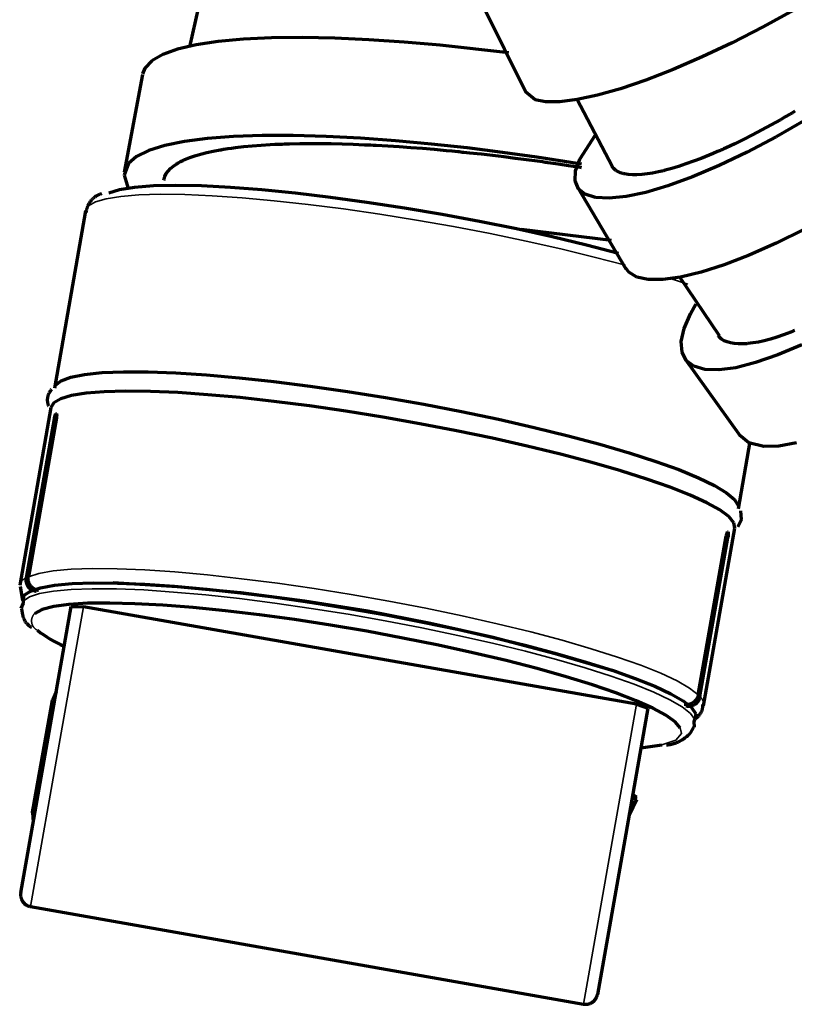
# Model space of a CAD drawing. Header units: millimetres. Extents: x 76 to 932, y 218 to 766.
# Tile 26 of 98: x 213 to 252, y 422 to 471. Entities that reach past the tile are written whole.
import ezdxf

# ---------------------------------------------------------------- set-up
doc = ezdxf.new("R2010")
doc.units = ezdxf.units.MM
doc.layers.add('Livello 1', color=18, linetype='Continuous', true_color=0x000000)

msp = doc.modelspace()

# ---------------------------------------------------------------- linework, layer by layer
at = {"layer": 'Livello 1', "color": 18, "lineweight": 70, "true_color": 0x000000}
for p, q in [((222.066, 473.061), (221.307, 469.727)), ((236.014, 471.766), (238.141, 467.452)), ((251.574, 471.583), (250.016, 470.722)), ((250.016, 470.722), (248.472, 469.932)), ((222.752, 470.002), (221.647, 469.836)), ((224.015, 470.115), (222.752, 470.002)), ((225.421, 470.179), (224.015, 470.115)), ((226.949, 470.193), (225.421, 470.179)), ((228.579, 470.161), (226.949, 470.193)), ((230.288, 470.08), (228.579, 470.161)), ((232.053, 469.964), (230.288, 470.08)), ((233.849, 469.805), (232.053, 469.964)), ((248.472, 469.932), (246.965, 469.223)), ((220.715, 469.618), (219.971, 469.346)), ((221.647, 469.836), (220.715, 469.618)), ((237.294, 469.42), (233.849, 469.805)), ((219.423, 469.029), (219.078, 468.665)), ((219.971, 469.346), (219.423, 469.029)), ((246.965, 469.223), (245.516, 468.598)), ((219.078, 468.665), (218.958, 468.369)), ((245.516, 468.598), (244.146, 468.066)), ((218.953, 468.344), (218.051, 463.455)), ((244.146, 468.066), (242.876, 467.635)), ((238.601, 467.085), (238.127, 467.483)), ((242.876, 467.635), (241.724, 467.311)), ((239.133, 466.979), (238.601, 467.085)), ((239.838, 466.979), (239.133, 466.979)), ((240.706, 467.088), (239.838, 466.979)), ((240.686, 467.131), (242.478, 463.733)), ((241.724, 467.311), (240.706, 467.088)), ((251.483, 466.432), (251.423, 466.397)), ((251.544, 466.471), (251.483, 466.432)), ((251.604, 466.506), (251.544, 466.471)), ((250.885, 466.083), (250.413, 465.818)), ((252.161, 466.097), (250.669, 465.233)), ((251.123, 466.221), (250.885, 466.083)), ((251.363, 466.362), (251.123, 466.221)), ((251.423, 466.397), (251.363, 466.362)), ((249.949, 465.568), (249.491, 465.328)), ((250.413, 465.818), (249.949, 465.568)), ((221.058, 464.996), (220.076, 464.795)), ((222.207, 465.148), (221.058, 464.996)), ((223.509, 465.247), (222.207, 465.148)), ((224.946, 465.296), (223.509, 465.247)), ((226.497, 465.296), (224.946, 465.296)), ((228.144, 465.247), (226.497, 465.296)), ((229.861, 465.159), (228.144, 465.247)), ((231.627, 465.028), (229.861, 465.159)), ((233.417, 464.866), (231.627, 465.028)), ((240.837, 464.107), (241.621, 465.328)), ((249.041, 465.099), (248.597, 464.884)), ((249.491, 465.328), (249.041, 465.099)), ((250.669, 465.233), (249.212, 464.46)), ((219.276, 464.541), (218.669, 464.241)), ((220.076, 464.795), (219.276, 464.541)), ((221.867, 464.358), (222.173, 464.439)), ((222.173, 464.439), (222.502, 464.51)), ((222.502, 464.51), (222.853, 464.577)), ((222.853, 464.577), (222.899, 464.584)), ((222.899, 464.584), (222.945, 464.591)), ((222.945, 464.591), (222.991, 464.601)), ((222.991, 464.601), (223.037, 464.608)), ((223.037, 464.608), (223.131, 464.622)), ((223.131, 464.622), (223.226, 464.637)), ((223.226, 464.637), (223.419, 464.665)), ((223.419, 464.665), (223.616, 464.689)), ((223.616, 464.689), (224.024, 464.735)), ((224.024, 464.735), (224.449, 464.778)), ((224.449, 464.778), (224.891, 464.813)), ((224.891, 464.813), (225.35, 464.841)), ((225.35, 464.841), (225.586, 464.852)), ((225.586, 464.852), (225.826, 464.862)), ((225.826, 464.862), (225.948, 464.866)), ((225.948, 464.866), (226.071, 464.873)), ((226.071, 464.873), (226.132, 464.873)), ((226.132, 464.873), (226.194, 464.876)), ((226.194, 464.876), (226.257, 464.876)), ((226.257, 464.876), (226.32, 464.88)), ((226.32, 464.88), (226.826, 464.891)), ((226.826, 464.891), (227.343, 464.894)), ((227.343, 464.894), (227.87, 464.894)), ((227.87, 464.894), (228.406, 464.887)), ((228.406, 464.887), (228.953, 464.873)), ((228.953, 464.873), (229.51, 464.855)), ((229.51, 464.855), (229.792, 464.845)), ((229.792, 464.845), (230.076, 464.834)), ((230.076, 464.834), (230.22, 464.827)), ((230.22, 464.827), (230.364, 464.82)), ((230.364, 464.82), (230.508, 464.813)), ((230.508, 464.813), (230.652, 464.806)), ((230.652, 464.806), (231.231, 464.774)), ((231.231, 464.774), (231.811, 464.735)), ((231.811, 464.735), (232.393, 464.697)), ((232.393, 464.697), (232.977, 464.651)), ((232.977, 464.651), (233.562, 464.601)), ((235.208, 464.668), (233.417, 464.866)), ((233.562, 464.601), (234.148, 464.548)), ((234.148, 464.548), (234.443, 464.52)), ((234.443, 464.52), (234.737, 464.492)), ((234.737, 464.492), (234.811, 464.485)), ((234.811, 464.485), (234.884, 464.474)), ((234.884, 464.474), (234.958, 464.467)), ((234.958, 464.467), (235.031, 464.46)), ((235.031, 464.46), (235.178, 464.446)), ((235.178, 464.446), (235.324, 464.432)), ((236.974, 464.45), (235.208, 464.668)), ((235.324, 464.432), (235.904, 464.368)), ((238.692, 464.21), (236.974, 464.45)), ((247.732, 464.488), (247.522, 464.397)), ((247.785, 464.51), (247.732, 464.488)), ((247.838, 464.534), (247.785, 464.51)), ((249.212, 464.46), (247.811, 463.786)), ((247.892, 464.555), (247.838, 464.534)), ((247.945, 464.58), (247.892, 464.555)), ((248.053, 464.63), (247.945, 464.58)), ((248.161, 464.679), (248.053, 464.63)), ((248.597, 464.884), (248.161, 464.679)), ((218.669, 464.241), (218.261, 463.892)), ((220.766, 463.931), (220.815, 463.956)), ((220.815, 463.956), (220.865, 463.984)), ((220.865, 463.984), (220.971, 464.037)), ((220.971, 464.037), (221.082, 464.086)), ((221.082, 464.086), (221.321, 464.185)), ((221.321, 464.185), (221.583, 464.277)), ((221.583, 464.277), (221.867, 464.358)), ((235.904, 464.368), (236.477, 464.301)), ((236.477, 464.301), (237.043, 464.234)), ((237.043, 464.234), (237.603, 464.167)), ((237.603, 464.167), (238.155, 464.093)), ((238.155, 464.093), (238.701, 464.023)), ((240.919, 463.864), (238.692, 464.21)), ((238.701, 464.023), (238.837, 464.002)), ((238.837, 464.002), (238.971, 463.984)), ((238.971, 463.984), (239.039, 463.973)), ((239.039, 463.973), (239.106, 463.966)), ((239.106, 463.966), (239.173, 463.956)), ((239.173, 463.956), (239.24, 463.945)), ((239.24, 463.945), (239.505, 463.91)), ((240.631, 463.518), (240.837, 464.107)), ((246.525, 464.002), (246.15, 463.868)), ((246.914, 464.146), (246.525, 464.002)), ((247.316, 464.308), (246.914, 464.146)), ((247.522, 464.397), (247.316, 464.308)), ((218.261, 463.892), (218.037, 463.307)), ((220.152, 463.384), (220.244, 463.515)), ((220.244, 463.515), (220.362, 463.638)), ((220.362, 463.638), (220.504, 463.758)), ((220.504, 463.758), (220.672, 463.875)), ((220.672, 463.875), (220.718, 463.903)), ((220.718, 463.903), (220.766, 463.931)), ((239.505, 463.91), (239.766, 463.871)), ((239.766, 463.871), (240.277, 463.793)), ((240.277, 463.793), (240.773, 463.719)), ((240.609, 463.021), (240.631, 463.518)), ((240.773, 463.719), (240.921, 463.695)), ((242.548, 463.635), (242.461, 463.748)), ((242.649, 463.546), (242.548, 463.635)), ((242.771, 463.476), (242.649, 463.546)), ((242.841, 463.444), (242.771, 463.476)), ((244.788, 463.476), (244.635, 463.444)), ((244.866, 463.494), (244.788, 463.476)), ((244.945, 463.511), (244.866, 463.494)), ((244.984, 463.522), (244.945, 463.511)), ((245.025, 463.532), (244.984, 463.522)), ((245.065, 463.543), (245.025, 463.532)), ((245.106, 463.554), (245.065, 463.543)), ((245.44, 463.642), (245.106, 463.554)), ((245.788, 463.748), (245.44, 463.642)), ((246.15, 463.868), (245.788, 463.748)), ((247.811, 463.786), (246.485, 463.222)), ((218.037, 463.307), (218.246, 462.643)), ((220.033, 463.056), (220.042, 463.105)), ((220.042, 463.105), (220.084, 463.247)), ((220.084, 463.247), (220.152, 463.384)), ((240.77, 462.633), (240.609, 463.021)), ((242.916, 463.416), (242.841, 463.444)), ((242.955, 463.402), (242.916, 463.416)), ((242.996, 463.391), (242.955, 463.402)), ((243.017, 463.388), (242.996, 463.391)), ((243.038, 463.381), (243.017, 463.388)), ((243.06, 463.377), (243.038, 463.381)), ((243.082, 463.37), (243.06, 463.377)), ((243.269, 463.342), (243.082, 463.37)), ((243.475, 463.328), (243.269, 463.342)), ((243.7, 463.328), (243.475, 463.328)), ((243.944, 463.342), (243.7, 463.328)), ((244.206, 463.37), (243.944, 463.342)), ((244.487, 463.416), (244.206, 463.37)), ((244.635, 463.444), (244.487, 463.416)), ((246.485, 463.222), (245.255, 462.774)), ((217.27, 462.432), (217.818, 462.594)), ((217.818, 462.594), (218.568, 462.714)), ((218.568, 462.714), (219.51, 462.784)), ((219.51, 462.784), (220.633, 462.809)), ((220.633, 462.809), (221.921, 462.784)), ((221.921, 462.784), (223.358, 462.71)), ((223.358, 462.71), (224.924, 462.59)), ((224.924, 462.59), (226.601, 462.425)), ((240.721, 462.703), (243.152, 458.629)), ((241.112, 462.354), (240.77, 462.633)), ((245.255, 462.774), (244.14, 462.442)), ((216.342, 461.984), (216.321, 461.955)), ((216.364, 462.013), (216.342, 461.984)), ((216.387, 462.041), (216.364, 462.013)), ((216.411, 462.069), (216.387, 462.041)), ((216.435, 462.095), (216.411, 462.069)), ((216.461, 462.121), (216.435, 462.095)), ((216.488, 462.146), (216.461, 462.121)), ((216.515, 462.17), (216.488, 462.146)), ((216.543, 462.193), (216.515, 462.17)), ((216.572, 462.215), (216.543, 462.193)), ((216.601, 462.236), (216.572, 462.215)), ((216.632, 462.256), (216.601, 462.236)), ((216.663, 462.274), (216.632, 462.256)), ((216.694, 462.292), (216.663, 462.274)), ((216.726, 462.309), (216.694, 462.292)), ((216.759, 462.325), (216.726, 462.309)), ((216.792, 462.339), (216.759, 462.325)), ((216.826, 462.353), (216.792, 462.339)), ((216.86, 462.365), (216.826, 462.353)), ((216.895, 462.376), (216.86, 462.365)), ((216.93, 462.386), (216.895, 462.376)), ((226.601, 462.425), (228.365, 462.216)), ((228.365, 462.216), (230.194, 461.966)), ((241.629, 462.192), (241.112, 462.354)), ((242.313, 462.153), (241.629, 462.192)), ((243.155, 462.238), (242.313, 462.153)), ((244.14, 462.442), (243.155, 462.238)), ((216.117, 461.529), (214.552, 452.656)), ((216.145, 461.484), (216.141, 461.447)), ((216.15, 461.519), (216.145, 461.484)), ((216.156, 461.555), (216.15, 461.519)), ((216.163, 461.591), (216.156, 461.555)), ((216.172, 461.626), (216.163, 461.591)), ((216.182, 461.661), (216.172, 461.626)), ((216.193, 461.695), (216.182, 461.661)), ((216.205, 461.73), (216.193, 461.695)), ((216.218, 461.763), (216.205, 461.73)), ((216.233, 461.797), (216.218, 461.763)), ((216.248, 461.829), (216.233, 461.797)), ((216.265, 461.862), (216.248, 461.829)), ((216.283, 461.893), (216.265, 461.862)), ((216.301, 461.924), (216.283, 461.893)), ((216.321, 461.955), (216.301, 461.924)), ((230.194, 461.966), (232.064, 461.68)), ((232.064, 461.68), (233.95, 461.359)), ((233.95, 461.359), (235.828, 461.01)), ((235.828, 461.01), (237.674, 460.633)), ((237.674, 460.633), (239.463, 460.237)), ((242.431, 460.043), (237.917, 460.587)), ((252.077, 460.604), (250.663, 459.902)), ((239.463, 460.237), (241.172, 459.828)), ((241.172, 459.828), (242.779, 459.408)), ((250.663, 459.902), (249.318, 459.303)), ((249.318, 459.303), (248.061, 458.819)), ((243.291, 458.452), (243.137, 458.657)), ((248.061, 458.819), (246.911, 458.452)), ((243.69, 458.209), (243.291, 458.452)), ((244.262, 458.085), (243.69, 458.209)), ((244.997, 458.085), (244.262, 458.085)), ((245.884, 458.205), (244.997, 458.085)), ((245.823, 458.216), (247.811, 455.291)), ((246.911, 458.452), (245.884, 458.205)), ((246.376, 456.375), (246.648, 456.861)), ((246.061, 455.634), (246.376, 456.375)), ((245.921, 454.988), (246.061, 455.634)), ((247.78, 455.263), (247.764, 455.288)), ((247.791, 455.249), (247.78, 455.263)), ((247.803, 455.239), (247.791, 455.249)), ((247.814, 455.224), (247.803, 455.239)), ((247.826, 455.21), (247.814, 455.224)), ((247.934, 455.112), (247.826, 455.21)), ((248.062, 455.03), (247.934, 455.112)), ((250.378, 455.112), (250.07, 455.03)), ((250.701, 455.21), (250.378, 455.112)), ((251.04, 455.327), (250.701, 455.21)), ((251.215, 455.39), (251.04, 455.327)), ((251.394, 455.457), (251.215, 455.39)), ((251.44, 455.475), (251.394, 455.457)), ((251.485, 455.496), (251.44, 455.475)), ((251.531, 455.514), (251.485, 455.496)), ((251.577, 455.531), (251.531, 455.514)), ((245.957, 454.455), (245.921, 454.988)), ((248.209, 454.967), (248.062, 455.03)), ((248.376, 454.918), (248.209, 454.967)), ((248.562, 454.882), (248.376, 454.918)), ((248.768, 454.868), (248.562, 454.882)), ((248.878, 454.865), (248.768, 454.868)), ((248.993, 454.865), (248.878, 454.865)), ((249.053, 454.868), (248.993, 454.865)), ((249.113, 454.872), (249.053, 454.868)), ((249.144, 454.875), (249.113, 454.872)), ((249.175, 454.875), (249.144, 454.875)), ((249.206, 454.879), (249.175, 454.875)), ((249.238, 454.882), (249.206, 454.879)), ((249.5, 454.914), (249.238, 454.882)), ((249.777, 454.963), (249.5, 454.914)), ((250.07, 455.03), (249.777, 454.963)), ((251.949, 454.829), (250.744, 454.314)), ((246.169, 454.039), (245.957, 454.455)), ((246.122, 454.099), (248.86, 450.275)), ((250.744, 454.314), (249.64, 453.93)), ((246.552, 453.75), (246.169, 454.039)), ((247.1, 453.591), (246.552, 453.75)), ((248.656, 453.679), (247.805, 453.566)), ((249.64, 453.93), (248.656, 453.679)), ((214.893, 453.027), (215.378, 453.207)), ((215.378, 453.207), (216.065, 453.344)), ((216.065, 453.344), (216.946, 453.432)), ((216.946, 453.432), (218.009, 453.478)), ((218.009, 453.478), (219.243, 453.471)), ((219.243, 453.471), (220.63, 453.422)), ((220.63, 453.422), (222.155, 453.323)), ((222.155, 453.323), (223.798, 453.178)), ((223.798, 453.178), (225.538, 452.988)), ((247.805, 453.566), (247.1, 453.591)), ((214.616, 452.804), (214.893, 453.027)), ((225.538, 452.988), (227.355, 452.759)), ((227.355, 452.759), (229.225, 452.487)), ((214.2, 452.138), (214.198, 452.113)), ((214.203, 452.163), (214.2, 452.138)), ((214.207, 452.188), (214.203, 452.163)), ((214.212, 452.213), (214.207, 452.188)), ((214.217, 452.237), (214.212, 452.213)), ((214.224, 452.262), (214.217, 452.237)), ((214.231, 452.286), (214.224, 452.262)), ((214.239, 452.31), (214.231, 452.286)), ((214.248, 452.334), (214.239, 452.31)), ((214.257, 452.357), (214.248, 452.334)), ((214.268, 452.38), (214.257, 452.357)), ((214.279, 452.403), (214.268, 452.38)), ((214.291, 452.425), (214.279, 452.403)), ((214.304, 452.447), (214.291, 452.425)), ((214.317, 452.468), (214.304, 452.447)), ((214.331, 452.489), (214.317, 452.468)), ((214.346, 452.509), (214.331, 452.489)), ((214.362, 452.529), (214.346, 452.509)), ((214.378, 452.549), (214.362, 452.529)), ((214.395, 452.567), (214.378, 452.549)), ((214.412, 452.586), (214.395, 452.567)), ((214.871, 452.12), (214.526, 451.919)), ((215.41, 452.282), (214.871, 452.12)), ((216.138, 452.399), (215.41, 452.282)), ((217.046, 452.476), (216.138, 452.399)), ((218.124, 452.505), (217.046, 452.476)), ((219.358, 452.49), (218.124, 452.505)), ((220.734, 452.43), (219.358, 452.49)), ((222.237, 452.325), (220.734, 452.43)), ((223.848, 452.18), (222.237, 452.325)), ((225.548, 451.989), (223.848, 452.18)), ((229.225, 452.487), (231.125, 452.184)), ((231.125, 452.184), (233.032, 451.848)), ((214.381, 451.679), (212.816, 442.803)), ((214.197, 452.087), (214.196, 452.062)), ((214.196, 452.062), (214.197, 452.037)), ((214.198, 452.113), (214.197, 452.087)), ((214.197, 452.037), (214.198, 452.012)), ((214.198, 452.012), (214.2, 451.986)), ((214.2, 451.986), (214.203, 451.961)), ((214.203, 451.961), (214.207, 451.936)), ((214.207, 451.936), (214.212, 451.912)), ((214.212, 451.912), (214.217, 451.887)), ((214.217, 451.887), (214.224, 451.862)), ((214.224, 451.862), (214.231, 451.838)), ((214.231, 451.838), (214.239, 451.814)), ((214.239, 451.814), (214.248, 451.791)), ((214.248, 451.791), (214.257, 451.767)), ((214.526, 451.919), (214.381, 451.679)), ((227.318, 451.764), (225.548, 451.989)), ((229.138, 451.499), (227.318, 451.764)), ((233.032, 451.848), (234.922, 451.485)), ((214.653, 451.171), (213.251, 443.223)), ((214.547, 451.118), (214.551, 451.143)), ((214.551, 451.143), (214.556, 451.168)), ((214.556, 451.168), (214.559, 451.178)), ((214.559, 451.178), (214.561, 451.192)), ((214.561, 451.192), (214.564, 451.203)), ((214.564, 451.203), (214.567, 451.213)), ((214.567, 451.213), (214.573, 451.238)), ((214.573, 451.238), (214.579, 451.259)), ((214.579, 451.259), (214.581, 451.266)), ((214.581, 451.266), (214.582, 451.27)), ((214.582, 451.27), (214.584, 451.277)), ((214.584, 451.277), (214.586, 451.28)), ((214.586, 451.28), (214.589, 451.291)), ((214.589, 451.291), (214.592, 451.298)), ((214.592, 451.298), (214.598, 451.319)), ((214.598, 451.319), (214.605, 451.333)), ((214.605, 451.333), (214.608, 451.34)), ((214.608, 451.34), (214.611, 451.347)), ((214.611, 451.347), (214.614, 451.354)), ((214.614, 451.354), (214.618, 451.362)), ((214.618, 451.362), (214.621, 451.365)), ((214.621, 451.365), (214.624, 451.372)), ((214.624, 451.372), (214.627, 451.376)), ((214.627, 451.376), (214.63, 451.379)), ((214.63, 451.379), (214.635, 451.386)), ((214.635, 451.386), (214.641, 451.39)), ((214.641, 451.39), (214.646, 451.39)), ((214.646, 451.39), (214.65, 451.39)), ((214.65, 451.39), (214.652, 451.386)), ((214.652, 451.386), (214.654, 451.386)), ((214.656, 451.196), (214.653, 451.171)), ((214.654, 451.386), (214.656, 451.383)), ((214.656, 451.383), (214.658, 451.379)), ((214.66, 451.217), (214.656, 451.196)), ((214.658, 451.379), (214.661, 451.372)), ((214.662, 451.242), (214.66, 451.217)), ((214.661, 451.372), (214.663, 451.362)), ((214.665, 451.263), (214.662, 451.242)), ((214.663, 451.362), (214.664, 451.358)), ((214.664, 451.358), (214.665, 451.351)), ((214.665, 451.351), (214.666, 451.344)), ((214.666, 451.273), (214.665, 451.263)), ((214.666, 451.344), (214.666, 451.337)), ((214.666, 451.337), (214.667, 451.319)), ((214.667, 451.295), (214.666, 451.284)), ((214.666, 451.284), (214.666, 451.273)), ((214.667, 451.319), (214.667, 451.302)), ((214.667, 451.302), (214.667, 451.295)), ((230.984, 451.203), (229.138, 451.499)), ((232.837, 450.878), (230.984, 451.203)), ((234.922, 451.485), (236.772, 451.097)), ((214.547, 451.118), (213.145, 443.17)), ((234.674, 450.525), (232.837, 450.878)), ((236.772, 451.097), (238.558, 450.691)), ((238.558, 450.691), (240.258, 450.275)), ((236.474, 450.148), (234.674, 450.525)), ((238.215, 449.756), (236.474, 450.148)), ((240.258, 450.275), (241.852, 449.848)), ((249.305, 449.915), (248.836, 450.31)), ((239.878, 449.354), (238.215, 449.756)), ((241.852, 449.848), (243.319, 449.421)), ((248.775, 446.62), (249.368, 449.986)), ((250.047, 449.739), (249.305, 449.915)), ((250.798, 449.76), (250.047, 449.739)), ((251.691, 449.915), (250.798, 449.76)), ((241.441, 448.941), (239.878, 449.354)), ((243.319, 449.421), (244.642, 448.994)), ((242.889, 448.525), (241.441, 448.941)), ((244.642, 448.994), (245.803, 448.578)), ((244.203, 448.109), (242.889, 448.525)), ((245.803, 448.578), (246.789, 448.172)), ((245.368, 447.7), (244.203, 448.109)), ((246.37, 447.305), (245.368, 447.7)), ((246.789, 448.172), (247.586, 447.788)), ((247.586, 447.788), (248.186, 447.425)), ((247.197, 446.924), (246.37, 447.305)), ((248.186, 447.425), (248.581, 447.086)), ((247.841, 446.564), (247.197, 446.924)), ((248.581, 447.086), (248.765, 446.782)), ((248.293, 446.229), (247.841, 446.564)), ((248.548, 445.922), (248.293, 446.229)), ((248.935, 446.087), (248.9, 446.511)), ((248.603, 445.647), (248.548, 445.922)), ((248.752, 445.717), (248.935, 446.087)), ((246.772, 437.31), (248.173, 445.258)), ((247.038, 436.771), (248.603, 445.647)), ((248.173, 445.258), (248.177, 445.283)), ((248.177, 445.283), (248.182, 445.308)), ((248.182, 445.308), (248.185, 445.318)), ((248.185, 445.318), (248.188, 445.329)), ((248.188, 445.329), (248.19, 445.34)), ((248.19, 445.34), (248.193, 445.35)), ((248.193, 445.35), (248.199, 445.371)), ((248.199, 445.371), (248.205, 445.389)), ((248.205, 445.389), (248.206, 445.393)), ((248.206, 445.393), (248.208, 445.396)), ((248.208, 445.396), (248.209, 445.403)), ((248.209, 445.403), (248.211, 445.407)), ((248.211, 445.407), (248.214, 445.414)), ((248.214, 445.414), (248.217, 445.421)), ((248.217, 445.421), (248.223, 445.435)), ((248.223, 445.435), (248.229, 445.445)), ((248.229, 445.445), (248.231, 445.449)), ((248.231, 445.449), (248.234, 445.452)), ((248.234, 445.452), (248.237, 445.456)), ((248.237, 445.456), (248.239, 445.46)), ((248.239, 445.46), (248.242, 445.46)), ((248.242, 445.46), (248.245, 445.463)), ((248.245, 445.463), (248.248, 445.463)), ((248.248, 445.463), (248.25, 445.463)), ((248.25, 445.463), (248.255, 445.463)), ((248.255, 445.463), (248.259, 445.46)), ((248.259, 445.46), (248.262, 445.456)), ((248.262, 445.223), (248.259, 445.198)), ((248.262, 445.456), (248.266, 445.449)), ((248.266, 445.248), (248.262, 445.223)), ((248.266, 445.449), (248.267, 445.445)), ((248.268, 445.273), (248.266, 445.248)), ((248.267, 445.445), (248.268, 445.438)), ((248.268, 445.438), (248.27, 445.431)), ((248.269, 445.283), (248.268, 445.273)), ((248.271, 445.297), (248.269, 445.283)), ((248.27, 445.431), (248.271, 445.428)), ((248.271, 445.428), (248.272, 445.414)), ((248.272, 445.308), (248.271, 445.297)), ((248.272, 445.414), (248.274, 445.396)), ((248.274, 445.34), (248.272, 445.318)), ((248.272, 445.318), (248.272, 445.308)), ((248.274, 445.396), (248.274, 445.389)), ((248.274, 445.389), (248.274, 445.378)), ((248.274, 445.378), (248.274, 445.371)), ((248.274, 445.371), (248.274, 445.361)), ((248.274, 445.361), (248.274, 445.34)), ((246.853, 437.226), (248.255, 445.174)), ((248.259, 445.198), (248.255, 445.174)), ((213.137, 443.088), (213.138, 443.109)), ((213.137, 443.068), (213.137, 443.088)), ((213.138, 443.047), (213.137, 443.068)), ((213.138, 443.109), (213.14, 443.129)), ((213.139, 443.026), (213.138, 443.047)), ((213.141, 443.006), (213.139, 443.026)), ((213.14, 443.129), (213.142, 443.15)), ((213.143, 442.986), (213.141, 443.006)), ((213.142, 443.15), (213.145, 443.17)), ((213.147, 442.965), (213.143, 442.986)), ((213.151, 442.945), (213.147, 442.965)), ((213.155, 442.925), (213.151, 442.945)), ((213.161, 442.905), (213.155, 442.925)), ((213.167, 442.886), (213.161, 442.905)), ((213.173, 442.866), (213.167, 442.886)), ((213.181, 442.847), (213.173, 442.866)), ((213.189, 442.828), (213.181, 442.847)), ((213.197, 442.809), (213.189, 442.828)), ((213.207, 442.791), (213.197, 442.809)), ((213.217, 442.773), (213.207, 442.791)), ((213.227, 442.755), (213.217, 442.773)), ((213.243, 443.141), (213.244, 443.161)), ((213.243, 443.12), (213.243, 443.141)), ((213.244, 443.1), (213.243, 443.12)), ((213.244, 443.161), (213.246, 443.182)), ((213.245, 443.079), (213.244, 443.1)), ((213.247, 443.059), (213.245, 443.079)), ((213.246, 443.182), (213.248, 443.203)), ((213.25, 443.038), (213.247, 443.059)), ((213.248, 443.203), (213.251, 443.223)), ((213.253, 443.018), (213.25, 443.038)), ((213.257, 442.998), (213.253, 443.018)), ((213.262, 442.978), (213.257, 442.998)), ((213.268, 442.958), (213.262, 442.978)), ((213.274, 442.938), (213.268, 442.958)), ((213.28, 442.918), (213.274, 442.938)), ((213.288, 442.899), (213.28, 442.918)), ((213.296, 442.88), (213.288, 442.899)), ((213.305, 442.862), (213.296, 442.88)), ((213.314, 442.843), (213.305, 442.862)), ((213.324, 442.825), (213.314, 442.843)), ((213.335, 442.808), (213.324, 442.825)), ((213.346, 442.79), (213.335, 442.808)), ((213.358, 442.773), (213.346, 442.79)), ((213.37, 442.757), (213.358, 442.773)), ((213.862, 442.673), (214.561, 442.8)), ((214.561, 442.8), (215.444, 442.881)), ((215.444, 442.881), (216.499, 442.916)), ((216.499, 442.916), (217.716, 442.905)), ((220.688, 442.712), (217.487, 442.912)), ((217.716, 442.905), (219.078, 442.849)), ((219.078, 442.849), (220.57, 442.75)), ((212.847, 442.74), (212.963, 442.055)), ((212.995, 442.006), (213.047, 442.299)), ((213.047, 442.299), (213.355, 442.507)), ((213.238, 442.738), (213.227, 442.755)), ((213.25, 442.721), (213.238, 442.738)), ((213.262, 442.705), (213.25, 442.721)), ((213.275, 442.688), (213.262, 442.705)), ((213.289, 442.673), (213.275, 442.688)), ((213.302, 442.658), (213.289, 442.673)), ((213.317, 442.643), (213.302, 442.658)), ((213.332, 442.629), (213.317, 442.643)), ((213.347, 442.615), (213.332, 442.629)), ((213.363, 442.602), (213.347, 442.615)), ((213.355, 442.507), (213.862, 442.673)), ((213.379, 442.59), (213.363, 442.602)), ((213.383, 442.741), (213.37, 442.757)), ((213.396, 442.578), (213.379, 442.59)), ((213.397, 442.725), (213.383, 442.741)), ((213.413, 442.566), (213.396, 442.578)), ((213.411, 442.71), (213.397, 442.725)), ((213.425, 442.695), (213.411, 442.71)), ((213.431, 442.555), (213.413, 442.566)), ((213.44, 442.681), (213.425, 442.695)), ((213.449, 442.545), (213.431, 442.555)), ((213.456, 442.668), (213.44, 442.681)), ((213.467, 442.536), (213.449, 442.545)), ((213.472, 442.655), (213.456, 442.668)), ((213.485, 442.527), (213.467, 442.536)), ((213.488, 442.642), (213.472, 442.655)), ((213.504, 442.518), (213.485, 442.527)), ((213.505, 442.63), (213.488, 442.642)), ((213.523, 442.511), (213.504, 442.518)), ((213.522, 442.619), (213.505, 442.63)), ((213.539, 442.608), (213.522, 442.619)), ((213.543, 442.504), (213.523, 442.511)), ((213.557, 442.598), (213.539, 442.608)), ((213.562, 442.497), (213.543, 442.504)), ((213.576, 442.588), (213.557, 442.598)), ((213.582, 442.492), (213.562, 442.497)), ((213.594, 442.579), (213.576, 442.588)), ((213.602, 442.487), (213.582, 442.492)), ((213.613, 442.571), (213.594, 442.579)), ((213.622, 442.482), (213.602, 442.487)), ((213.632, 442.563), (213.613, 442.571)), ((213.642, 442.479), (213.622, 442.482)), ((213.652, 442.556), (213.632, 442.563)), ((213.671, 442.55), (213.652, 442.556)), ((213.691, 442.544), (213.671, 442.55)), ((213.711, 442.539), (213.691, 442.544)), ((213.731, 442.535), (213.711, 442.539)), ((213.752, 442.532), (213.731, 442.535)), ((220.57, 442.75), (222.173, 442.606)), ((223.88, 442.409), (220.688, 442.712)), ((222.173, 442.606), (223.868, 442.422)), ((223.868, 442.422), (225.635, 442.196)), ((227.061, 442.004), (223.88, 442.409)), ((212.986, 441.907), (212.881, 441.639)), ((212.995, 442.006), (212.986, 441.907)), ((215.276, 441.829), (214.516, 441.727)), ((216.215, 441.893), (215.276, 441.829)), ((217.321, 441.907), (216.215, 441.893)), ((218.579, 441.875), (217.321, 441.907)), ((219.976, 441.801), (218.579, 441.875)), ((221.493, 441.681), (219.976, 441.801)), ((225.635, 442.196), (227.452, 441.932)), ((230.228, 441.498), (227.061, 442.004)), ((227.452, 441.932), (229.298, 441.635)), ((212.913, 441.618), (212.961, 441.321)), ((212.961, 441.321), (212.964, 441.307)), ((212.964, 441.307), (212.97, 441.278)), ((213.945, 441.579), (213.568, 441.389)), ((214.516, 441.727), (213.945, 441.579)), ((214.235, 435.158), (215.395, 441.741)), ((215.395, 441.741), (216.001, 441.72)), ((243.674, 436.841), (216.001, 441.72)), ((223.11, 441.519), (221.493, 441.681)), ((224.81, 441.318), (223.11, 441.519)), ((226.569, 441.078), (224.81, 441.318)), ((229.298, 441.635), (231.15, 441.311)), ((233.377, 440.89), (230.228, 441.498)), ((231.15, 441.311), (232.985, 440.958)), ((212.97, 441.278), (212.977, 441.25)), ((212.977, 441.25), (212.984, 441.221)), ((212.984, 441.221), (212.993, 441.193)), ((212.993, 441.193), (213.003, 441.165)), ((213.003, 441.165), (213.014, 441.138)), ((213.014, 441.138), (213.025, 441.11)), ((213.025, 441.11), (213.038, 441.084)), ((213.038, 441.084), (213.051, 441.057)), ((213.051, 441.057), (213.066, 441.031)), ((213.066, 441.031), (213.081, 441.006)), ((213.081, 441.006), (213.097, 440.981)), ((213.097, 440.981), (213.114, 440.957)), ((213.114, 440.957), (213.131, 440.933)), ((213.131, 440.933), (213.15, 440.91)), ((213.15, 440.91), (213.169, 440.888)), ((213.169, 440.888), (213.189, 440.866)), ((213.189, 440.866), (213.21, 440.845)), ((213.21, 440.845), (213.231, 440.825)), ((213.231, 440.825), (213.253, 440.805)), ((213.253, 440.805), (213.276, 440.786)), ((228.368, 440.803), (226.569, 441.078)), ((230.181, 440.492), (228.368, 440.803)), ((232.985, 440.958), (234.783, 440.581)), ((236.505, 440.182), (233.377, 440.89)), ((213.276, 440.786), (213.299, 440.768)), ((213.299, 440.768), (213.323, 440.751)), ((213.323, 440.751), (213.348, 440.734)), ((213.348, 440.734), (213.373, 440.719)), ((213.373, 440.719), (213.398, 440.704)), ((213.398, 440.704), (213.425, 440.69)), ((213.706, 440.542), (213.861, 440.424)), ((213.861, 440.424), (214.02, 440.311)), ((214.02, 440.311), (214.183, 440.203)), ((231.989, 440.157), (230.181, 440.492)), ((234.783, 440.581), (236.52, 440.189)), ((214.183, 440.203), (214.349, 440.101)), ((214.349, 440.101), (214.518, 440.004)), ((214.518, 440.004), (214.69, 439.913)), ((214.69, 439.913), (214.865, 439.828)), ((214.865, 439.828), (215.043, 439.748)), ((233.767, 439.801), (231.989, 440.157)), ((239.609, 439.374), (236.505, 440.182)), ((236.52, 440.189), (238.177, 439.783)), ((235.495, 439.424), (233.767, 439.801)), ((237.15, 439.028), (235.495, 439.424)), ((238.177, 439.783), (239.733, 439.371)), ((242.685, 438.468), (239.609, 439.374)), ((239.733, 439.371), (241.168, 438.954)), ((238.711, 438.626), (237.15, 439.028)), ((241.168, 438.954), (242.468, 438.542)), ((240.161, 438.221), (238.711, 438.626)), ((242.468, 438.542), (243.614, 438.136)), ((241.479, 437.815), (240.161, 438.221)), ((243.614, 438.136), (244.594, 437.741)), ((214.643, 437.473), (214.451, 437.046)), ((242.651, 437.413), (241.479, 437.815)), ((243.661, 437.021), (242.651, 437.413)), ((244.594, 437.741), (245.396, 437.363)), ((245.396, 437.363), (246.01, 437.007)), ((213.545, 431.909), (214.451, 437.046)), ((244.498, 436.647), (243.661, 437.021)), ((246.01, 437.007), (246.429, 436.675)), ((246.376, 436.856), (246.356, 436.849)), ((246.396, 436.863), (246.376, 436.856)), ((246.415, 436.871), (246.396, 436.863)), ((246.434, 436.88), (246.415, 436.871)), ((246.453, 436.889), (246.434, 436.88)), ((246.472, 436.899), (246.453, 436.889)), ((246.49, 436.909), (246.472, 436.899)), ((246.508, 436.92), (246.49, 436.909)), ((246.525, 436.932), (246.508, 436.92)), ((246.542, 436.944), (246.525, 436.932)), ((246.559, 436.957), (246.542, 436.944)), ((246.575, 436.971), (246.559, 436.957)), ((246.591, 436.985), (246.575, 436.971)), ((246.606, 436.999), (246.591, 436.985)), ((246.62, 437.015), (246.606, 436.999)), ((246.627, 436.859), (246.61, 436.846)), ((246.634, 437.03), (246.62, 437.015)), ((246.643, 436.872), (246.627, 436.859)), ((246.648, 437.046), (246.634, 437.03)), ((246.659, 436.885), (246.643, 436.872)), ((246.661, 437.063), (246.648, 437.046)), ((246.675, 436.899), (246.659, 436.885)), ((246.673, 437.08), (246.661, 437.063)), ((246.685, 437.097), (246.673, 437.08)), ((246.69, 436.914), (246.675, 436.899)), ((246.696, 437.115), (246.685, 437.097)), ((246.704, 436.929), (246.69, 436.914)), ((246.707, 437.133), (246.696, 437.115)), ((246.718, 436.945), (246.704, 436.929)), ((246.717, 437.152), (246.707, 437.133)), ((246.726, 437.171), (246.717, 437.152)), ((246.732, 436.961), (246.718, 436.945)), ((246.735, 437.19), (246.726, 437.171)), ((246.744, 436.978), (246.732, 436.961)), ((246.742, 437.209), (246.735, 437.19)), ((246.75, 437.229), (246.742, 437.209)), ((246.757, 436.995), (246.744, 436.978)), ((246.756, 437.249), (246.75, 437.229)), ((246.762, 437.269), (246.756, 437.249)), ((246.768, 437.012), (246.757, 436.995)), ((246.767, 437.29), (246.762, 437.269)), ((246.772, 437.31), (246.767, 437.29)), ((246.779, 437.03), (246.768, 437.012)), ((246.79, 437.048), (246.779, 437.03)), ((246.8, 437.067), (246.79, 437.048)), ((246.809, 437.086), (246.8, 437.067)), ((246.817, 437.105), (246.809, 437.086)), ((246.825, 437.125), (246.817, 437.105)), ((246.832, 437.145), (246.825, 437.125)), ((246.838, 437.165), (246.832, 437.145)), ((246.844, 437.185), (246.838, 437.165)), ((246.849, 437.205), (246.844, 437.185)), ((246.853, 437.226), (246.849, 437.205)), ((244.25, 436.654), (243.089, 430.071)), ((243.674, 436.841), (244.25, 436.654)), ((245.15, 436.291), (244.498, 436.647)), ((246.085, 436.831), (246.065, 436.834)), ((246.106, 436.828), (246.085, 436.831)), ((246.127, 436.825), (246.106, 436.828)), ((246.148, 436.824), (246.127, 436.825)), ((246.169, 436.823), (246.148, 436.824)), ((246.171, 436.742), (246.15, 436.746)), ((246.19, 436.823), (246.169, 436.823)), ((246.192, 436.74), (246.171, 436.742)), ((246.211, 436.824), (246.19, 436.823)), ((246.212, 436.738), (246.192, 436.74)), ((246.232, 436.825), (246.211, 436.824)), ((246.233, 436.736), (246.212, 436.738)), ((246.253, 436.828), (246.232, 436.825)), ((246.254, 436.736), (246.233, 436.736)), ((246.274, 436.831), (246.253, 436.828)), ((246.275, 436.736), (246.254, 436.736)), ((246.295, 436.834), (246.274, 436.831)), ((246.296, 436.737), (246.275, 436.736)), ((246.315, 436.839), (246.295, 436.834)), ((246.317, 436.738), (246.296, 436.737)), ((246.336, 436.844), (246.315, 436.839)), ((246.338, 436.74), (246.317, 436.738)), ((246.356, 436.849), (246.336, 436.844)), ((246.359, 436.744), (246.338, 436.74)), ((246.38, 436.747), (246.359, 436.744)), ((246.4, 436.752), (246.38, 436.747)), ((246.421, 436.757), (246.4, 436.752)), ((246.441, 436.763), (246.421, 436.757)), ((246.429, 436.675), (246.647, 436.372)), ((246.461, 436.769), (246.441, 436.763)), ((246.48, 436.777), (246.461, 436.769)), ((246.5, 436.785), (246.48, 436.777)), ((246.519, 436.793), (246.5, 436.785)), ((246.538, 436.803), (246.519, 436.793)), ((246.556, 436.813), (246.538, 436.803)), ((246.574, 436.823), (246.556, 436.813)), ((246.592, 436.834), (246.574, 436.823)), ((246.61, 436.846), (246.592, 436.834)), ((246.647, 436.372), (246.595, 436.079)), ((246.853, 436.339), (246.869, 436.362)), ((246.869, 436.362), (246.884, 436.385)), ((246.884, 436.385), (246.898, 436.409)), ((246.898, 436.409), (246.912, 436.433)), ((246.912, 436.433), (246.924, 436.458)), ((246.924, 436.458), (246.936, 436.483)), ((246.936, 436.483), (246.947, 436.509)), ((246.947, 436.509), (246.957, 436.534)), ((246.957, 436.534), (246.966, 436.561)), ((246.966, 436.561), (246.974, 436.587)), ((246.974, 436.587), (246.981, 436.614)), ((246.981, 436.614), (246.988, 436.641)), ((246.988, 436.641), (246.993, 436.668)), ((246.993, 436.668), (246.998, 436.696)), ((246.998, 436.696), (247.001, 436.723)), ((247.001, 436.723), (247.004, 436.751)), ((247.004, 436.751), (247.006, 436.779)), ((247.006, 436.806), (247.006, 436.834)), ((247.006, 436.779), (247.006, 436.806)), ((245.609, 435.959), (245.15, 436.291)), ((245.871, 435.656), (245.609, 435.959)), ((246.57, 435.984), (246.595, 436.079)), ((246.579, 435.702), (246.57, 435.984)), ((246.61, 436.114), (246.633, 436.129)), ((246.633, 436.129), (246.656, 436.145)), ((246.656, 436.145), (246.679, 436.161)), ((246.679, 436.161), (246.701, 436.178)), ((246.701, 436.178), (246.722, 436.196)), ((246.722, 436.196), (246.743, 436.214)), ((246.743, 436.214), (246.763, 436.233)), ((246.763, 436.233), (246.782, 436.253)), ((246.782, 436.253), (246.801, 436.274)), ((246.801, 436.274), (246.819, 436.295)), ((246.819, 436.295), (246.836, 436.316)), ((246.836, 436.316), (246.853, 436.339)), ((246.337, 435.363), (246.383, 435.405)), ((246.383, 435.405), (246.551, 435.695)), ((212.87, 427.418), (214.235, 435.158)), ((245.492, 434.865), (245.552, 434.882)), ((245.552, 434.882), (245.611, 434.901)), ((245.611, 434.901), (245.669, 434.922)), ((245.669, 434.922), (245.727, 434.945)), ((245.727, 434.945), (245.784, 434.97)), ((245.784, 434.97), (245.84, 434.996)), ((245.84, 434.996), (245.895, 435.025)), ((245.895, 435.025), (245.949, 435.056)), ((245.949, 435.056), (246.002, 435.088)), ((246.002, 435.088), (246.053, 435.122)), ((246.053, 435.122), (246.104, 435.158)), ((246.104, 435.158), (246.153, 435.196)), ((246.153, 435.196), (246.201, 435.235)), ((246.201, 435.235), (246.248, 435.276)), ((246.248, 435.276), (246.293, 435.319)), ((246.293, 435.319), (246.337, 435.363)), ((243.898, 434.661), (244.953, 434.809)), ((245.187, 434.813), (245.248, 434.819)), ((245.248, 434.819), (245.31, 434.827)), ((245.31, 434.827), (245.371, 434.838)), ((245.371, 434.838), (245.432, 434.851)), ((245.432, 434.851), (245.492, 434.865)), ((243.687, 432.075), (243.335, 431.352)), ((243.702, 432.192), (243.489, 432.336)), ((243.628, 432.065), (243.647, 432.22)), ((213.458, 431.419), (213.463, 431.447)), ((213.463, 431.447), (213.544, 431.902)), ((213.545, 431.909), (213.544, 431.902)), ((213.544, 431.902), (213.565, 431.419)), ((213.55, 431.493), (213.545, 431.909)), ((213.458, 431.419), (213.493, 430.953)), ((243.089, 430.071), (241.724, 422.331)), ((212.861, 427.337), (212.86, 427.317)), ((212.86, 427.317), (212.861, 427.296)), ((212.862, 427.358), (212.861, 427.337)), ((212.861, 427.296), (212.861, 427.276)), ((212.861, 427.276), (212.863, 427.255)), ((212.864, 427.378), (212.862, 427.358)), ((212.863, 427.255), (212.865, 427.235)), ((212.866, 427.398), (212.864, 427.378)), ((212.865, 427.235), (212.868, 427.215)), ((212.87, 427.418), (212.866, 427.398)), ((212.868, 427.215), (212.872, 427.194)), ((212.872, 427.194), (212.877, 427.174)), ((212.877, 427.174), (212.882, 427.154)), ((212.882, 427.154), (212.887, 427.135)), ((212.887, 427.135), (212.894, 427.115)), ((212.894, 427.115), (212.901, 427.096)), ((212.901, 427.096), (212.909, 427.077)), ((212.909, 427.077), (212.917, 427.058)), ((212.917, 427.058), (212.926, 427.04)), ((212.926, 427.04), (212.936, 427.022)), ((212.936, 427.022), (212.946, 427.004)), ((212.946, 427.004), (212.957, 426.987)), ((212.957, 426.987), (212.968, 426.97)), ((212.968, 426.97), (212.98, 426.953)), ((212.98, 426.953), (212.993, 426.937)), ((212.993, 426.937), (213.006, 426.921)), ((213.006, 426.921), (213.02, 426.906)), ((213.02, 426.906), (213.034, 426.891)), ((213.034, 426.891), (213.049, 426.877)), ((213.049, 426.877), (213.064, 426.863)), ((213.064, 426.863), (213.08, 426.85)), ((213.08, 426.85), (213.096, 426.837)), ((213.096, 426.837), (213.112, 426.825)), ((213.112, 426.825), (213.129, 426.814)), ((213.129, 426.814), (213.146, 426.803)), ((213.146, 426.803), (213.164, 426.792)), ((213.164, 426.792), (213.182, 426.782)), ((213.182, 426.782), (213.2, 426.773)), ((213.2, 426.773), (213.219, 426.765)), ((213.219, 426.765), (213.238, 426.757)), ((213.238, 426.757), (213.257, 426.75)), ((213.257, 426.75), (213.277, 426.743)), ((213.277, 426.743), (213.296, 426.737)), ((213.296, 426.737), (213.316, 426.732)), ((213.316, 426.732), (213.336, 426.727)), ((213.336, 426.727), (213.356, 426.724)), ((213.356, 426.724), (241.029, 421.845)), ((241.611, 422.071), (241.623, 422.087)), ((241.623, 422.087), (241.635, 422.104)), ((241.635, 422.104), (241.646, 422.121)), ((241.646, 422.121), (241.656, 422.139)), ((241.656, 422.139), (241.666, 422.157)), ((241.666, 422.157), (241.675, 422.175)), ((241.675, 422.175), (241.683, 422.194)), ((241.683, 422.194), (241.691, 422.213)), ((241.691, 422.213), (241.699, 422.232)), ((241.699, 422.232), (241.705, 422.252)), ((241.705, 422.252), (241.711, 422.271)), ((241.711, 422.271), (241.716, 422.291)), ((241.716, 422.291), (241.721, 422.311)), ((241.721, 422.311), (241.724, 422.331)), ((241.029, 421.845), (241.05, 421.841)), ((241.05, 421.841), (241.07, 421.839)), ((241.07, 421.839), (241.09, 421.837)), ((241.09, 421.837), (241.111, 421.836)), ((241.111, 421.836), (241.131, 421.835)), ((241.131, 421.835), (241.152, 421.835)), ((241.152, 421.835), (241.172, 421.836)), ((241.172, 421.836), (241.193, 421.838)), ((241.193, 421.838), (241.213, 421.84)), ((241.213, 421.84), (241.234, 421.843)), ((241.234, 421.843), (241.254, 421.847)), ((241.254, 421.847), (241.274, 421.851)), ((241.274, 421.851), (241.294, 421.856)), ((241.294, 421.856), (241.313, 421.862)), ((241.313, 421.862), (241.333, 421.868)), ((241.333, 421.868), (241.352, 421.876)), ((241.352, 421.876), (241.371, 421.883)), ((241.371, 421.883), (241.39, 421.892)), ((241.39, 421.892), (241.408, 421.901)), ((241.408, 421.901), (241.426, 421.91)), ((241.426, 421.91), (241.444, 421.921)), ((241.444, 421.921), (241.461, 421.932)), ((241.461, 421.932), (241.478, 421.943)), ((241.478, 421.943), (241.495, 421.955)), ((241.495, 421.955), (241.511, 421.968)), ((241.511, 421.968), (241.527, 421.981)), ((241.527, 421.981), (241.542, 421.995)), ((241.542, 421.995), (241.557, 422.009)), ((241.557, 422.009), (241.571, 422.024)), ((241.571, 422.024), (241.585, 422.039)), ((241.585, 422.039), (241.598, 422.054)), ((241.598, 422.054), (241.611, 422.071))]:
    msp.add_line(p, q, dxfattribs=at)
at = {"layer": 'Livello 1', "color": 18, "lineweight": 35, "true_color": 0x000000}
for p, q in [((216.606, 461.97), (216.263, 461.768)), ((217.144, 462.132), (216.606, 461.97)), ((217.87, 462.248), (217.144, 462.132)), ((218.774, 462.326), (217.87, 462.248)), ((219.849, 462.354), (218.774, 462.326)), ((221.079, 462.34), (219.849, 462.354)), ((222.451, 462.28), (221.079, 462.34)), ((223.949, 462.178), (222.451, 462.28)), ((225.556, 462.033), (223.949, 462.178)), ((227.252, 461.846), (225.556, 462.033)), ((216.263, 461.768), (216.117, 461.529)), ((229.018, 461.62), (227.252, 461.846)), ((230.833, 461.356), (229.018, 461.62)), ((232.677, 461.059), (230.833, 461.356)), ((234.526, 460.735), (232.677, 461.059)), ((236.361, 460.386), (234.526, 460.735)), ((238.159, 460.012), (236.361, 460.386)), ((239.899, 459.62), (238.159, 460.012)), ((241.561, 459.214), (239.899, 459.62)), ((243.126, 458.805), (241.561, 459.214)), ((246.252, 457.853), (245.311, 458.163)), ((214.64, 451.1), (214.547, 451.118)), ((248.255, 445.174), (248.161, 445.191)), ((213.251, 443.223), (213.772, 443.389)), ((213.772, 443.389), (214.486, 443.516)), ((214.486, 443.516), (215.386, 443.597)), ((215.386, 443.597), (216.459, 443.629)), ((216.459, 443.629), (217.693, 443.618)), ((217.693, 443.618), (219.074, 443.562)), ((219.074, 443.562), (220.584, 443.459)), ((220.584, 443.459), (222.207, 443.311)), ((222.207, 443.311), (223.921, 443.124)), ((212.816, 442.803), (212.821, 442.821)), ((212.821, 442.821), (212.827, 442.839)), ((212.827, 442.839), (212.834, 442.857)), ((212.834, 442.857), (212.841, 442.874)), ((212.841, 442.874), (212.849, 442.892)), ((212.849, 442.892), (212.857, 442.909)), ((212.857, 442.909), (212.866, 442.925)), ((212.866, 442.925), (212.875, 442.942)), ((212.875, 442.942), (212.886, 442.958)), ((212.886, 442.958), (212.896, 442.973)), ((212.896, 442.973), (212.907, 442.989)), ((212.907, 442.989), (212.919, 443.004)), ((212.919, 443.004), (212.931, 443.018)), ((212.931, 443.018), (212.944, 443.032)), ((212.944, 443.032), (212.957, 443.046)), ((212.957, 443.046), (212.97, 443.059)), ((212.97, 443.059), (212.984, 443.072)), ((212.984, 443.072), (212.999, 443.084)), ((212.999, 443.084), (213.014, 443.096)), ((213.014, 443.096), (213.029, 443.107)), ((213.029, 443.107), (213.045, 443.118)), ((213.045, 443.118), (213.061, 443.128)), ((213.061, 443.128), (213.077, 443.137)), ((213.077, 443.137), (213.094, 443.146)), ((213.094, 443.146), (213.11, 443.155)), ((213.11, 443.155), (213.128, 443.163)), ((213.128, 443.163), (213.145, 443.17)), ((223.921, 443.124), (225.708, 442.895)), ((225.708, 442.895), (227.545, 442.63)), ((213.304, 442.214), (213.81, 442.38)), ((213.81, 442.38), (214.509, 442.507)), ((214.509, 442.507), (215.392, 442.588)), ((215.392, 442.588), (216.448, 442.623)), ((216.448, 442.623), (217.664, 442.613)), ((217.664, 442.613), (219.027, 442.56)), ((219.027, 442.56), (220.518, 442.457)), ((220.518, 442.457), (222.122, 442.313)), ((222.122, 442.313), (223.817, 442.129)), ((227.545, 442.63), (229.41, 442.33)), ((229.41, 442.33), (231.282, 441.999)), ((212.995, 442.006), (213.304, 442.214)), ((223.817, 442.129), (225.583, 441.904)), ((225.583, 441.904), (227.401, 441.639)), ((231.282, 441.999), (233.137, 441.643)), ((213.488, 441.289), (213.479, 441.273)), ((213.498, 441.304), (213.488, 441.289)), ((213.509, 441.319), (213.498, 441.304)), ((213.52, 441.334), (213.509, 441.319)), ((213.531, 441.348), (213.52, 441.334)), ((213.543, 441.362), (213.531, 441.348)), ((213.555, 441.376), (213.543, 441.362)), ((213.568, 441.389), (213.555, 441.376)), ((216.001, 441.72), (214.84, 435.137)), ((227.401, 441.639), (229.246, 441.343)), ((229.246, 441.343), (231.098, 441.018)), ((233.137, 441.643), (234.954, 441.265)), ((213.411, 441.048), (213.41, 441.029)), ((213.41, 441.029), (213.41, 441.011)), ((213.41, 441.011), (213.411, 440.993)), ((213.413, 441.066), (213.411, 441.048)), ((213.411, 440.993), (213.412, 440.975)), ((213.412, 440.975), (213.413, 440.956)), ((213.415, 441.084), (213.413, 441.066)), ((213.413, 440.956), (213.416, 440.938)), ((213.418, 441.102), (213.415, 441.084)), ((213.416, 440.938), (213.419, 440.92)), ((213.421, 441.12), (213.418, 441.102)), ((213.419, 440.92), (213.422, 440.902)), ((213.425, 441.138), (213.421, 441.12)), ((213.422, 440.902), (213.426, 440.884)), ((213.43, 441.155), (213.425, 441.138)), ((213.426, 440.884), (213.431, 440.867)), ((213.435, 441.173), (213.43, 441.155)), ((213.431, 440.867), (213.437, 440.849)), ((213.441, 441.19), (213.435, 441.173)), ((213.437, 440.849), (213.443, 440.832)), ((213.447, 441.207), (213.441, 441.19)), ((213.443, 440.832), (213.449, 440.815)), ((213.454, 441.224), (213.447, 441.207)), ((213.449, 440.815), (213.456, 440.798)), ((213.462, 441.241), (213.454, 441.224)), ((213.456, 440.798), (213.464, 440.782)), ((213.47, 441.257), (213.462, 441.241)), ((213.479, 441.273), (213.47, 441.257)), ((231.098, 441.018), (232.934, 440.665)), ((234.954, 441.265), (236.711, 440.87)), ((236.711, 440.87), (238.387, 440.461)), ((213.464, 440.782), (213.473, 440.766)), ((213.473, 440.766), (213.482, 440.75)), ((213.482, 440.75), (213.491, 440.734)), ((213.491, 440.734), (213.501, 440.719)), ((213.501, 440.719), (213.512, 440.704)), ((213.512, 440.704), (213.523, 440.689)), ((213.523, 440.689), (213.534, 440.675)), ((213.534, 440.675), (213.546, 440.661)), ((213.546, 440.661), (213.559, 440.648)), ((213.559, 440.648), (213.572, 440.635)), ((213.572, 440.635), (213.585, 440.623)), ((213.585, 440.623), (213.599, 440.611)), ((213.599, 440.611), (213.613, 440.599)), ((213.613, 440.599), (213.628, 440.588)), ((213.628, 440.588), (213.643, 440.578)), ((213.643, 440.578), (213.658, 440.568)), ((213.658, 440.568), (213.674, 440.559)), ((213.674, 440.559), (213.69, 440.55)), ((213.69, 440.55), (213.706, 440.542)), ((232.934, 440.665), (234.731, 440.288)), ((238.387, 440.461), (239.961, 440.041)), ((234.731, 440.288), (236.469, 439.896)), ((236.469, 439.896), (238.125, 439.491)), ((239.961, 440.041), (241.416, 439.621)), ((238.125, 439.491), (239.681, 439.078)), ((241.416, 439.621), (242.733, 439.205)), ((239.681, 439.078), (241.117, 438.662)), ((242.733, 439.205), (243.896, 438.792)), ((241.117, 438.662), (242.416, 438.249)), ((243.896, 438.792), (244.893, 438.393)), ((244.893, 438.393), (245.71, 438.009)), ((242.416, 438.249), (243.563, 437.843)), ((243.563, 437.843), (244.543, 437.448)), ((245.71, 438.009), (246.339, 437.649)), ((244.543, 437.448), (245.345, 437.07)), ((246.339, 437.649), (246.772, 437.31)), ((245.345, 437.07), (245.958, 436.714)), ((246.853, 437.226), (246.867, 437.213)), ((246.867, 437.213), (246.881, 437.2)), ((246.881, 437.2), (246.894, 437.186)), ((246.894, 437.186), (246.906, 437.172)), ((246.906, 437.172), (246.918, 437.157)), ((246.918, 437.157), (246.93, 437.142)), ((246.93, 437.142), (246.94, 437.127)), ((246.94, 437.127), (246.951, 437.111)), ((246.951, 437.111), (246.961, 437.095)), ((246.961, 437.095), (246.97, 437.079)), ((246.97, 437.079), (246.979, 437.062)), ((246.979, 437.062), (246.987, 437.046)), ((246.987, 437.046), (246.995, 437.028)), ((246.995, 437.028), (247.002, 437.011)), ((247.002, 437.011), (247.008, 436.993)), ((247.008, 436.993), (247.014, 436.975)), ((247.014, 436.975), (247.02, 436.957)), ((247.02, 436.957), (247.024, 436.939)), ((247.024, 436.939), (247.028, 436.921)), ((247.028, 436.921), (247.032, 436.902)), ((247.032, 436.902), (247.034, 436.883)), ((247.034, 436.883), (247.036, 436.865)), ((247.036, 436.865), (247.038, 436.846)), ((242.513, 430.258), (243.674, 436.841)), ((245.958, 436.714), (246.377, 436.383)), ((246.377, 436.383), (246.595, 436.079)), ((247.038, 436.846), (247.039, 436.827)), ((247.039, 436.789), (247.038, 436.771)), ((247.039, 436.827), (247.039, 436.808)), ((247.039, 436.808), (247.039, 436.789)), ((245.652, 435.053), (245.93, 435.381)), ((245.93, 435.381), (245.871, 435.656)), ((214.84, 435.137), (213.356, 426.724)), ((244.953, 434.809), (245.652, 435.053)), ((243.425, 431.867), (243.687, 432.075)), ((243.647, 432.22), (243.458, 432.068)), ((241.029, 421.845), (242.513, 430.258))]:
    msp.add_line(p, q, dxfattribs=at)

doc.saveas('drawing.dxf')
